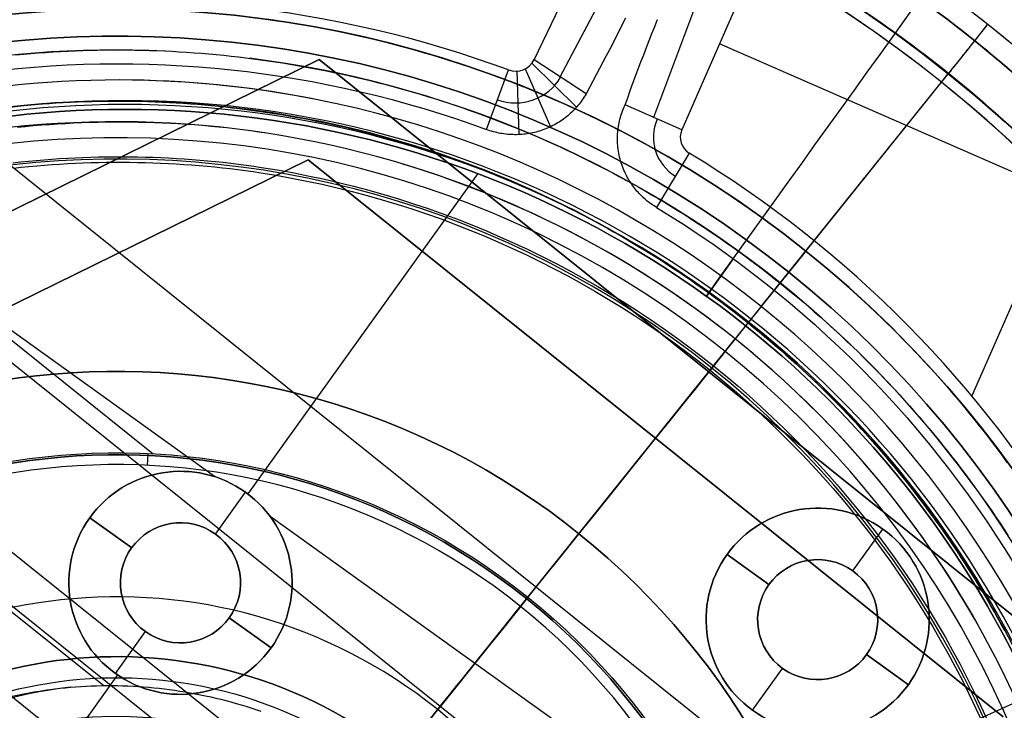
# Model space of a CAD drawing. Extents: x 5157 to 5867, y -156 to 1031.
# Tile 56 of 87: x 5512 to 5558, y 651 to 684. Entities that reach past the tile are written whole.
import ezdxf

# ---------------------------------------------------------------- set-up
doc = ezdxf.new("R2010")
doc.units = 0
doc.layers.add('1', color=7, linetype='CONTINUOUS')

msp = doc.modelspace()

# ---------------------------------------------------------------- linework, layer by layer
at = {"layer": '1', "color": 39}
for p, q in [((5536.249, 681.92, 26.283), (5544.724, 699.521, 26.283)), ((5551.078, 696.609, 26.283), (5543.203, 678.619, 26.283)), ((5537.474, 681.115, 33.328), (5545.407, 696.075, 33.328)), ((5547.801, 694.986, 33.305), (5541.868, 679.204, 33.305)), ((5566.068, 687.165, 26.283), (5556.843, 666.09, 26.283)), ((5580.817, 666.975, 26.283), (5544.974, 682.664, 26.283)), ((5538.698, 680.309, 40.373), (5536.249, 681.92, 26.283)), ((5534.014, 678.63, 40.691), (5535.05, 681.436, 26.283)), ((5535.448, 681.378, 26.283), (5535.538, 678.393, 40.671)), ((5535.835, 681.489, 26.283), (5537.03, 678.765, 40.603)), ((5536.143, 681.748, 26.283), (5538.253, 679.687, 40.47)), ((5543.203, 678.619, 26.283), (5540.533, 679.788, 40.327)), ((5543.552, 677.521, 26.283), (5542.004, 674.964, 40.684)), ((5521.227, 662.291, 18.283), (5501.067, 676.767, 18.283)), ((5521.227, 662.291, 26.283), (5501.067, 676.767, 26.283)), ((5533.6, 676.554, 18.283), (5522.78, 661.485, 18.283)), ((5533.6, 676.554, 26.283), (5522.78, 661.485, 26.283)), ((5544.355, 670.789, 26.283), (5544.355, 670.789, 40.736)), ((5544.355, 670.789, 3.031), (5544.355, 670.789, 18.283)), ((5532.29, 639.647, 21.85), (5588.138, 664.887, 21.85)), ((5521.266, 659.589, 23.706), (5522.68, 661.558, 23.706)), ((5521.266, 659.589, 22.283), (5522.68, 661.558, 22.283)), ((5522.68, 661.558, 18.283), (5522.68, 661.558, 22.283)), ((5522.68, 661.558, 23.706), (5522.68, 661.558, 26.283)), ((5515.354, 660.355, 23.706), (5517.323, 658.942, 23.706)), ((5517.323, 658.942, 22.283), (5515.354, 660.355, 22.283)), ((5515.354, 660.355, 22.283), (5515.354, 660.355, 18.283)), ((5515.354, 660.355, 26.283), (5515.354, 660.355, 23.706)), ((5544.854, 645.325, 18.283), (5523.839, 660.415, 18.283)), ((5544.854, 645.325, 26.283), (5523.839, 660.415, 26.283)), ((5521.266, 659.589, 23.706), (5521.266, 659.589, 22.283)), ((5551.241, 657.857, 23.706), (5552.655, 659.826, 23.706)), ((5551.241, 657.857, 22.283), (5552.655, 659.826, 22.283)), ((5552.655, 659.826, 18.283), (5552.655, 659.826, 22.283)), ((5552.655, 659.826, 23.706), (5552.655, 659.826, 26.283)), ((5517.323, 658.942, 22.283), (5517.323, 658.942, 23.706)), ((5545.328, 658.623, 23.706), (5547.297, 657.21, 23.706)), ((5547.297, 657.21, 22.283), (5545.328, 658.623, 22.283)), ((5545.328, 658.623, 22.283), (5545.328, 658.623, 18.283)), ((5545.328, 658.623, 26.283), (5545.328, 658.623, 23.706)), ((5551.241, 657.857, 23.706), (5551.241, 657.857, 22.283)), ((5551.241, 657.857, 22.283), (5551.241, 657.857, 23.706)), ((5547.297, 657.21, 22.283), (5547.297, 657.21, 23.706)), ((5521.914, 655.645, 22.283), (5521.914, 655.645, 23.706)), ((5521.914, 655.645, 23.706), (5523.883, 654.231, 23.706)), ((5523.883, 654.231, 22.283), (5521.914, 655.645, 22.283)), ((5516.556, 653.029, 23.706), (5517.97, 654.998, 23.706)), ((5516.556, 653.029, 22.283), (5517.97, 654.998, 22.283)), ((5517.97, 654.998, 22.283), (5517.97, 654.998, 23.706)), ((5523.883, 654.231, 22.283), (5523.883, 654.231, 18.283)), ((5523.883, 654.231, 26.283), (5523.883, 654.231, 23.706)), ((5551.888, 653.913, 22.283), (5551.888, 653.913, 23.706)), ((5551.888, 653.913, 23.706), (5553.857, 652.499, 23.706)), ((5553.857, 652.499, 22.283), (5551.888, 653.913, 22.283)), ((5546.531, 651.297, 23.706), (5547.944, 653.266, 23.706)), ((5546.531, 651.297, 22.283), (5547.944, 653.266, 22.283)), ((5547.944, 653.266, 22.283), (5547.944, 653.266, 23.706)), ((5547.944, 653.266, 22.283), (5547.944, 653.266, 23.706)), ((5516.657, 652.958, 18.283), (5513.958, 649.198, 18.283)), ((5516.657, 652.958, 26.283), (5513.958, 649.198, 26.283)), ((5516.556, 653.029, 22.283), (5516.556, 653.029, 18.283)), ((5516.556, 653.029, 26.283), (5516.556, 653.029, 23.706)), ((5553.857, 652.499, 22.283), (5553.857, 652.499, 18.283)), ((5553.857, 652.499, 26.283), (5553.857, 652.499, 23.706)), ((5532.29, 639.647, 26.283), (5559.712, 652.04, 26.283)), ((5532.29, 639.647, 18.283), (5559.712, 652.04, 18.283)), ((5546.531, 651.297, 22.283), (5546.531, 651.297, 18.283)), ((5546.531, 651.297, 26.283), (5546.531, 651.297, 23.706))]:
    msp.add_line(p, q, dxfattribs=at)
at = {"layer": '1', "color": 35}
for p, q in [((5578.447, 623.316, 225), (5494.241, 690.868, 225)), ((5578.447, 623.316, 226), (5494.241, 690.868, 226)), ((5556.977, 682.812, 275), (5557.603, 683.592, 275)), ((5557.603, 683.592, 275), (5557.603, 683.592, 227.968)), ((5556.977, 682.812, 275), (5556.977, 682.812, 227.968)), ((5529.957, 649.131, 225), (5555.74, 681.27, 225)), ((5529.957, 649.131, 226), (5555.74, 681.27, 226)), ((5546.94, 670.3, 42.507), (5555.41, 680.858, 42.507)), ((5548.236, 671.915, 52.607), (5555.732, 681.259, 52.607)), ((5548.236, 671.915, 101.507), (5555.732, 681.259, 101.507)), ((5549.032, 672.908, 103.507), (5555.732, 681.259, 103.507)), ((5555.732, 681.259, 43.014), (5555.732, 681.259, 52.607)), ((5555.732, 681.259, 101.507), (5555.732, 681.259, 103.507)), ((5498.769, 679.06, 112.007), (5518.332, 663.366, 112.007)), ((5500.951, 676.269, 26.007), (5562.74, 626.701, 26.007)), ((5549.032, 672.908, 103.507), (5549.032, 672.908, 110.086)), ((5548.236, 671.915, 52.607), (5548.236, 671.915, 101.507)), ((5535.962, 656.615, 112.007), (5547.826, 671.404, 112.007)), ((5546.324, 669.532, 26.982), (5546.324, 669.532, 41.516)), ((5516.622, 632.508, 26.007), (5545.714, 668.772, 26.007)), ((5504.024, 664.884, 132.007), (5522.514, 650.051, 132.007)), ((5518.072, 662.823, 111.451), (5518.098, 663.378, 112.007)), ((5505.448, 661.223, 127.007), (5547.078, 627.827, 127.007)), ((5505.616, 660.791, 111.451), (5516.009, 652.454, 111.451)), ((5528.202, 646.943, 132.007), (5538.361, 659.606, 132.007)), ((5535.903, 656.543, 129.007), (5538.361, 659.606, 129.007)), ((5538.361, 659.606, 129.007), (5538.361, 659.606, 132.007)), ((5521.273, 638.305, 127.007), (5535.903, 656.543, 127.007)), ((5535.903, 656.543, 127.007), (5535.903, 656.543, 129.007)), ((5529.13, 648.1, 111.451), (5535.614, 656.181, 111.451)), ((5540.466, 628.843, 232.829), (5507.874, 654.989, 232.829)), ((5516.622, 632.508, 232.829), (5531.718, 651.325, 232.829))]:
    msp.add_line(p, q, dxfattribs=at)
at = {"layer": '1', "color": 8}
for p, q in [((5526.138, 681.924, 271), (5495.937, 667.05, 271)), ((5495.937, 667.05, 275), (5526.138, 681.924, 275)), ((5495.937, 667.05, 273), (5526.138, 681.924, 273)), ((5562.799, 652.514, 271), (5526.138, 681.924, 271)), ((5526.138, 681.924, 271), (5526.138, 681.924, 275)), ((5526.138, 681.924, 275), (5562.799, 652.514, 275)), ((5526.138, 681.924, 273), (5562.799, 652.514, 273)), ((5506.449, 667.768, 271), (5525.621, 677.211, 271)), ((5525.621, 677.211, 275), (5506.449, 667.768, 275)), ((5525.621, 677.211, 273), (5506.449, 667.768, 273)), ((5525.621, 677.211, 271), (5525.621, 677.211, 275)), ((5525.621, 677.211, 271), (5558.31, 650.987, 271)), ((5558.31, 650.987, 275), (5525.621, 677.211, 275)), ((5558.31, 650.987, 273), (5525.621, 677.211, 273)), ((5516.035, 672.49, 271), (5516.035, 672.49, 275)), ((5544.468, 667.219, 275), (5541.965, 664.099, 275)), ((5544.468, 667.219, 271), (5541.965, 664.099, 271)), ((5544.468, 667.219, 271), (5544.468, 667.219, 275)), ((5541.965, 664.099, 271), (5541.965, 664.099, 275))]:
    msp.add_line(p, q, dxfattribs=at)
at = {"layer": '1', "color": 35}
for points in [[(5549.028, 672.903), (5548.744, 673.129), (5548.458, 673.354), (5548.171, 673.576), (5547.882, 673.796), (5547.592, 674.014), (5547.3, 674.231), (5547.007, 674.445), (5546.712, 674.657), (5546.416, 674.867), (5546.118, 675.075), (5545.819, 675.281), (5545.519, 675.485), (5545.217, 675.687), (5544.913, 675.887), (5544.609, 676.084), (5544.302, 676.28), (5543.995, 676.473), (5543.686, 676.664), (5543.376, 676.853), (5543.065, 677.04), (5542.752, 677.225), (5542.438, 677.407), (5542.122, 677.587), (5541.806, 677.765), (5541.488, 677.941), (5541.169, 678.114), (5540.849, 678.285), (5540.527, 678.454), (5540.205, 678.621), (5539.881, 678.785), (5539.556, 678.947), (5539.23, 679.107), (5538.902, 679.265), (5538.574, 679.42), (5538.244, 679.572), (5537.914, 679.723), (5537.582, 679.871), (5537.249, 680.017), (5536.916, 680.16), (5536.581, 680.301), (5536.245, 680.44), (5535.909, 680.576), (5535.571, 680.71), (5535.232, 680.842), (5534.893, 680.971), (5534.552, 681.098), (5534.211, 681.222), (5533.869, 681.344), (5533.526, 681.464), (5533.182, 681.581), (5532.837, 681.696), (5532.492, 681.808), (5532.146, 681.918), (5531.799, 682.026), (5531.451, 682.131), (5531.102, 682.234), (5530.753, 682.334), (5530.403, 682.432), (5530.053, 682.527), (5529.702, 682.62), (5529.35, 682.711), (5528.997, 682.799), (5528.644, 682.884), (5528.291, 682.968), (5527.936, 683.048), (5527.582, 683.127), (5527.226, 683.202), (5526.871, 683.276), (5526.514, 683.346), (5526.157, 683.415), (5525.8, 683.48), (5525.443, 683.544), (5525.084, 683.604), (5524.726, 683.663), (5524.367, 683.719), (5524.008, 683.772), (5523.648, 683.822)], [(5555.726, 681.253), (5555.384, 681.526), (5555.039, 681.797), (5554.692, 682.065), (5554.344, 682.331), (5553.994, 682.594), (5553.642, 682.855), (5553.288, 683.114), (5552.932, 683.37), (5552.575, 683.623), (5552.215, 683.875)], [(5552.228, 683.893), (5552.587, 683.642), (5552.945, 683.388), (5553.301, 683.132), (5553.655, 682.873), (5554.007, 682.612), (5554.357, 682.349), (5554.706, 682.083), (5555.053, 681.814), (5555.397, 681.544), (5555.74, 681.27), (5556.081, 680.995), (5556.421, 680.717), (5556.758, 680.437), (5557.093, 680.154), (5557.426, 679.869), (5557.757, 679.582), (5558.087, 679.293), (5558.414, 679.001)], [(5558.414, 679.001), (5558.087, 679.293), (5557.757, 679.582), (5557.426, 679.869), (5557.093, 680.154), (5556.758, 680.437), (5556.421, 680.717), (5556.081, 680.995), (5555.74, 681.27), (5555.397, 681.544), (5555.053, 681.814), (5554.706, 682.083), (5554.357, 682.349), (5554.007, 682.612), (5553.655, 682.873), (5553.301, 683.132), (5552.945, 683.388), (5552.587, 683.642), (5552.228, 683.893)], [(5558.5, 681.55), (5558.199, 681.806), (5557.896, 682.061), (5557.591, 682.313), (5557.285, 682.563), (5556.977, 682.812), (5556.668, 683.058), (5556.357, 683.303), (5556.044, 683.546), (5555.73, 683.787), (5555.415, 684.025)], [(5557.289, 683.842), (5557.603, 683.592), (5557.915, 683.34), (5558.226, 683.085), (5558.536, 682.829)], [(5511.882, 682.145), (5512.229, 682.178), (5512.578, 682.208), (5512.926, 682.236), (5513.275, 682.261), (5513.623, 682.284), (5513.972, 682.305), (5514.321, 682.323), (5514.67, 682.338), (5515.02, 682.352), (5515.369, 682.362), (5515.718, 682.37), (5516.068, 682.376), (5516.417, 682.379), (5516.767, 682.38), (5517.116, 682.378), (5517.465, 682.373), (5517.815, 682.366), (5518.164, 682.357), (5518.514, 682.345), (5518.863, 682.331), (5519.212, 682.314), (5519.561, 682.294), (5519.91, 682.273), (5520.259, 682.248), (5520.607, 682.221), (5520.956, 682.192), (5521.304, 682.16), (5521.652, 682.126), (5521.999, 682.09), (5522.347, 682.05), (5522.694, 682.009), (5523.041, 681.965), (5523.388, 681.919), (5523.734, 681.87), (5524.08, 681.818), (5524.425, 681.765), (5524.77, 681.709), (5525.115, 681.65), (5525.46, 681.589), (5525.804, 681.526), (5526.147, 681.46), (5526.49, 681.392), (5526.833, 681.321), (5527.175, 681.248), (5527.517, 681.173), (5527.858, 681.095), (5528.198, 681.015), (5528.538, 680.933), (5528.878, 680.848), (5529.216, 680.761), (5529.555, 680.671), (5529.892, 680.579), (5530.229, 680.485), (5530.565, 680.389), (5530.901, 680.29), (5531.236, 680.188), (5531.57, 680.085), (5531.903, 679.979), (5532.236, 679.871), (5532.568, 679.76), (5532.899, 679.647), (5533.229, 679.532), (5533.559, 679.415), (5533.887, 679.295), (5534.215, 679.173), (5534.542, 679.048), (5534.868, 678.922), (5535.193, 678.793), (5535.517, 678.661), (5535.841, 678.528), (5536.163, 678.392), (5536.484, 678.254), (5536.805, 678.114), (5537.124, 677.971), (5537.442, 677.826), (5537.759, 677.679), (5538.076, 677.53), (5538.391, 677.378), (5538.705, 677.224), (5539.018, 677.068), (5539.33, 676.91), (5539.64, 676.75), (5539.95, 676.587), (5540.258, 676.422), (5540.565, 676.255), (5540.871, 676.086), (5541.176, 675.914), (5541.48, 675.741), (5541.782, 675.565), (5542.083, 675.388), (5542.383, 675.208), (5542.682, 675.026), (5542.979, 674.842), (5543.275, 674.656), (5543.57, 674.468), (5543.864, 674.277), (5544.156, 674.085), (5544.446, 673.891), (5544.736, 673.694), (5545.024, 673.496), (5545.31, 673.296), (5545.596, 673.093), (5545.88, 672.889), (5546.162, 672.683), (5546.443, 672.474), (5546.722, 672.264), (5547, 672.052), (5547.277, 671.838), (5547.552, 671.622), (5547.826, 671.404)], [(5558.399, 678.984), (5558.072, 679.276), (5557.743, 679.565), (5557.412, 679.852), (5557.079, 680.137), (5556.743, 680.42), (5556.406, 680.7), (5556.067, 680.978), (5555.726, 681.253)], [(5511.779, 679.716), (5512.11, 679.75), (5512.441, 679.781), (5512.773, 679.81), (5513.104, 679.836), (5513.436, 679.86), (5513.768, 679.882), (5514.1, 679.902), (5514.432, 679.919), (5514.764, 679.934), (5515.097, 679.946), (5515.429, 679.956), (5515.762, 679.964), (5516.094, 679.97), (5516.427, 679.973), (5516.76, 679.973), (5517.092, 679.971), (5517.425, 679.967), (5517.757, 679.961), (5518.09, 679.952), (5518.422, 679.94), (5518.755, 679.927), (5519.087, 679.91), (5519.419, 679.892), (5519.751, 679.871), (5520.083, 679.848), (5520.415, 679.823), (5520.746, 679.795), (5521.078, 679.764), (5521.409, 679.732), (5521.74, 679.697), (5522.071, 679.66), (5522.401, 679.62), (5522.731, 679.578), (5523.061, 679.534), (5523.391, 679.488), (5523.72, 679.439), (5524.049, 679.388), (5524.377, 679.334), (5524.705, 679.279), (5525.033, 679.221), (5525.361, 679.16), (5525.688, 679.098), (5526.014, 679.033), (5526.34, 678.966), (5526.666, 678.896), (5526.991, 678.825), (5527.316, 678.751), (5527.64, 678.675), (5527.963, 678.596), (5528.286, 678.515), (5528.609, 678.433), (5528.93, 678.347), (5529.252, 678.26), (5529.572, 678.17), (5529.892, 678.078), (5530.212, 677.984), (5530.53, 677.888), (5530.848, 677.789), (5531.166, 677.688), (5531.482, 677.585), (5531.798, 677.48), (5532.113, 677.373), (5532.428, 677.263), (5532.741, 677.151), (5533.054, 677.037), (5533.366, 676.921), (5533.677, 676.803), (5533.987, 676.682), (5534.297, 676.559), (5534.605, 676.434), (5534.913, 676.307), (5535.22, 676.178), (5535.526, 676.047), (5535.831, 675.913), (5536.135, 675.777), (5536.438, 675.639), (5536.739, 675.499), (5537.04, 675.357), (5537.34, 675.213), (5537.639, 675.067), (5537.937, 674.918), (5538.234, 674.767), (5538.53, 674.615), (5538.824, 674.46), (5539.118, 674.303), (5539.41, 674.144), (5539.701, 673.983), (5539.991, 673.82), (5540.28, 673.655), (5540.568, 673.488), (5540.855, 673.319), (5541.14, 673.147), (5541.424, 672.974), (5541.707, 672.799), (5541.989, 672.622), (5542.27, 672.443), (5542.549, 672.262), (5542.827, 672.079), (5543.104, 671.894), (5543.379, 671.707), (5543.653, 671.518), (5543.926, 671.327), (5544.198, 671.135), (5544.468, 670.94), (5544.736, 670.744), (5545.004, 670.546), (5545.27, 670.346), (5545.535, 670.144), (5545.798, 669.94), (5546.059, 669.735), (5546.32, 669.527)], [(5546.32, 669.527), (5546.059, 669.735), (5545.798, 669.94), (5545.535, 670.144), (5545.27, 670.346), (5545.004, 670.546), (5544.736, 670.744), (5544.468, 670.94), (5544.198, 671.135), (5543.926, 671.327), (5543.653, 671.518), (5543.379, 671.707), (5543.104, 671.894), (5542.827, 672.079), (5542.549, 672.262), (5542.27, 672.443), (5541.989, 672.622), (5541.707, 672.799), (5541.424, 672.974), (5541.14, 673.147), (5540.855, 673.319), (5540.568, 673.488), (5540.28, 673.655), (5539.991, 673.82), (5539.701, 673.983), (5539.41, 674.144), (5539.118, 674.303), (5538.824, 674.46), (5538.53, 674.615), (5538.234, 674.767), (5537.937, 674.918), (5537.639, 675.067), (5537.34, 675.213), (5537.04, 675.357), (5536.739, 675.499), (5536.438, 675.639), (5536.135, 675.777), (5535.831, 675.913), (5535.526, 676.047), (5535.22, 676.178), (5534.913, 676.307), (5534.605, 676.434), (5534.297, 676.559), (5533.987, 676.682), (5533.677, 676.803), (5533.366, 676.921), (5533.054, 677.037), (5532.741, 677.151), (5532.428, 677.263), (5532.113, 677.373), (5531.798, 677.48), (5531.482, 677.585), (5531.166, 677.688), (5530.848, 677.789), (5530.53, 677.888), (5530.212, 677.984), (5529.892, 678.078), (5529.572, 678.17), (5529.252, 678.26), (5528.93, 678.347), (5528.609, 678.433), (5528.286, 678.515), (5527.963, 678.596), (5527.64, 678.675), (5527.316, 678.751), (5526.991, 678.825), (5526.666, 678.896), (5526.34, 678.966), (5526.014, 679.033), (5525.688, 679.098), (5525.361, 679.16), (5525.033, 679.221), (5524.705, 679.279), (5524.377, 679.334), (5524.049, 679.388), (5523.72, 679.439), (5523.391, 679.488), (5523.061, 679.534), (5522.731, 679.578), (5522.401, 679.62), (5522.071, 679.66), (5521.74, 679.697), (5521.409, 679.732), (5521.078, 679.764), (5520.746, 679.795), (5520.415, 679.823), (5520.083, 679.848), (5519.751, 679.871), (5519.419, 679.892), (5519.087, 679.91), (5518.755, 679.927), (5518.422, 679.94), (5518.09, 679.952), (5517.757, 679.961), (5517.425, 679.967), (5517.092, 679.971), (5516.76, 679.973), (5516.427, 679.973), (5516.094, 679.97), (5515.762, 679.964), (5515.429, 679.956), (5515.097, 679.946), (5514.764, 679.934), (5514.432, 679.919), (5514.1, 679.902), (5513.768, 679.882), (5513.436, 679.86), (5513.104, 679.836), (5512.773, 679.81), (5512.441, 679.781), (5512.11, 679.75), (5511.779, 679.716)], [(5523.684, 678.459), (5523.309, 678.515), (5522.932, 678.567), (5522.556, 678.616), (5522.179, 678.662), (5521.802, 678.705), (5521.424, 678.745), (5521.046, 678.781), (5520.668, 678.814), (5520.289, 678.845), (5519.91, 678.872), (5519.531, 678.896), (5519.152, 678.917), (5518.772, 678.934), (5518.393, 678.949), (5518.013, 678.96), (5517.633, 678.969), (5517.253, 678.974), (5516.873, 678.976), (5516.493, 678.976), (5516.113, 678.972), (5515.733, 678.965), (5515.353, 678.955), (5514.974, 678.942), (5514.594, 678.925), (5514.214, 678.906), (5513.835, 678.884), (5513.455, 678.859), (5513.076, 678.83), (5512.697, 678.799), (5512.319, 678.764), (5511.94, 678.727)], [(5511.739, 677.07), (5512.104, 677.109), (5512.469, 677.145), (5512.835, 677.178), (5513.2, 677.209), (5513.566, 677.236), (5513.932, 677.261), (5514.298, 677.282), (5514.665, 677.301), (5515.031, 677.316), (5515.398, 677.329), (5515.764, 677.339), (5516.131, 677.345), (5516.498, 677.349), (5516.865, 677.35), (5517.231, 677.348), (5517.598, 677.343), (5517.964, 677.335), (5518.331, 677.323), (5518.697, 677.309), (5519.063, 677.292), (5519.429, 677.272), (5519.795, 677.249), (5520.161, 677.223), (5520.526, 677.194), (5520.891, 677.161), (5521.256, 677.126), (5521.62, 677.088), (5521.984, 677.047), (5522.348, 677.002), (5522.712, 676.955), (5523.075, 676.904), (5523.437, 676.851)], [(5511.767, 676.815), (5512.13, 676.854), (5512.493, 676.89), (5512.856, 676.923), (5513.22, 676.953), (5513.584, 676.98), (5513.948, 677.004), (5514.312, 677.026), (5514.676, 677.044), (5515.04, 677.06), (5515.405, 677.072), (5515.769, 677.082), (5516.134, 677.089), (5516.499, 677.093), (5516.863, 677.093), (5517.228, 677.091), (5517.592, 677.086), (5517.957, 677.078), (5518.321, 677.067), (5518.685, 677.053), (5519.049, 677.036), (5519.413, 677.016), (5519.777, 676.993), (5520.14, 676.967), (5520.504, 676.938), (5520.867, 676.906), (5521.229, 676.871), (5521.592, 676.833), (5521.954, 676.792), (5522.315, 676.748), (5522.677, 676.7), (5523.038, 676.65), (5523.398, 676.597)], [(5558.527, 662.948), (5558.312, 663.241), (5558.096, 663.533), (5557.877, 663.823), (5557.657, 664.111), (5557.434, 664.398), (5557.209, 664.683), (5556.983, 664.967), (5556.754, 665.249), (5556.523, 665.53), (5556.291, 665.809), (5556.056, 666.086), (5555.819, 666.361), (5555.581, 666.635), (5555.341, 666.907), (5555.098, 667.178), (5554.854, 667.446), (5554.608, 667.713), (5554.36, 667.979), (5554.11, 668.242), (5553.858, 668.504), (5553.605, 668.764), (5553.349, 669.022), (5553.092, 669.279), (5552.833, 669.533), (5552.572, 669.786), (5552.31, 670.037), (5552.046, 670.286), (5551.78, 670.534), (5551.512, 670.779), (5551.243, 671.023), (5550.972, 671.264), (5550.699, 671.504), (5550.424, 671.742), (5550.148, 671.978), (5549.871, 672.212), (5549.591, 672.445), (5549.31, 672.675), (5549.028, 672.903)], [(5547.826, 671.404), (5548.098, 671.184), (5548.368, 670.963), (5548.637, 670.739), (5548.904, 670.514), (5549.17, 670.287), (5549.434, 670.057), (5549.697, 669.826), (5549.958, 669.594), (5550.217, 669.359), (5550.475, 669.123), (5550.731, 668.885), (5550.986, 668.645), (5551.238, 668.403), (5551.49, 668.16), (5551.739, 667.914), (5551.986, 667.668), (5552.232, 667.419), (5552.477, 667.168), (5552.719, 666.916), (5552.96, 666.663), (5553.198, 666.407), (5553.435, 666.15), (5553.671, 665.891), (5553.904, 665.631), (5554.135, 665.369), (5554.365, 665.105), (5554.593, 664.84), (5554.819, 664.573), (5555.043, 664.305), (5555.265, 664.034), (5555.485, 663.763), (5555.704, 663.49), (5555.92, 663.215), (5556.134, 662.939), (5556.347, 662.661), (5556.557, 662.381), (5556.766, 662.101), (5556.972, 661.818), (5557.176, 661.535), (5557.379, 661.249), (5557.579, 660.963), (5557.778, 660.675), (5557.974, 660.385), (5558.169, 660.095), (5558.361, 659.802), (5558.551, 659.509)], [(5558.389, 655.053), (5558.23, 655.345), (5558.069, 655.637), (5557.906, 655.927), (5557.74, 656.216), (5557.573, 656.504), (5557.404, 656.791), (5557.233, 657.076), (5557.06, 657.36), (5556.884, 657.643), (5556.707, 657.925), (5556.528, 658.206), (5556.347, 658.485), (5556.164, 658.763), (5555.979, 659.04), (5555.792, 659.316), (5555.603, 659.59), (5555.412, 659.862), (5555.22, 660.134), (5555.025, 660.404), (5554.828, 660.673), (5554.63, 660.94), (5554.43, 661.206), (5554.228, 661.47), (5554.024, 661.733), (5553.818, 661.995), (5553.61, 662.255), (5553.4, 662.513), (5553.189, 662.77), (5552.976, 663.026), (5552.761, 663.28), (5552.544, 663.532), (5552.325, 663.783), (5552.105, 664.033), (5551.883, 664.28), (5551.659, 664.527), (5551.433, 664.771), (5551.206, 665.015), (5550.977, 665.256), (5550.746, 665.496), (5550.514, 665.734), (5550.28, 665.971), (5550.044, 666.206), (5549.807, 666.439), (5549.568, 666.671), (5549.328, 666.901), (5549.085, 667.129), (5548.842, 667.356), (5548.596, 667.581), (5548.349, 667.804), (5548.101, 668.026), (5547.851, 668.245), (5547.6, 668.464), (5547.347, 668.68), (5547.092, 668.894), (5546.836, 669.107), (5546.579, 669.318), (5546.32, 669.527)], [(5546.32, 669.527), (5546.579, 669.318), (5546.836, 669.107), (5547.092, 668.894), (5547.347, 668.68), (5547.6, 668.464), (5547.851, 668.245), (5548.101, 668.026), (5548.349, 667.804), (5548.596, 667.581), (5548.842, 667.356), (5549.085, 667.129), (5549.328, 666.901), (5549.568, 666.671), (5549.807, 666.439), (5550.044, 666.206), (5550.28, 665.971), (5550.514, 665.734), (5550.746, 665.496), (5550.977, 665.256), (5551.206, 665.015), (5551.433, 664.771), (5551.659, 664.527), (5551.883, 664.28), (5552.105, 664.033), (5552.325, 663.783), (5552.544, 663.532), (5552.761, 663.28), (5552.976, 663.026), (5553.189, 662.77), (5553.4, 662.513), (5553.61, 662.255), (5553.818, 661.995), (5554.024, 661.733), (5554.228, 661.47), (5554.43, 661.206), (5554.63, 660.94), (5554.828, 660.673), (5555.025, 660.404), (5555.22, 660.134), (5555.412, 659.862), (5555.603, 659.59), (5555.792, 659.316), (5555.979, 659.04), (5556.164, 658.763), (5556.347, 658.485), (5556.528, 658.206), (5556.707, 657.925), (5556.884, 657.643), (5557.06, 657.36), (5557.233, 657.076), (5557.404, 656.791), (5557.573, 656.504), (5557.74, 656.216), (5557.906, 655.927), (5558.069, 655.637), (5558.23, 655.345), (5558.389, 655.053)], [(5509.199, 651.219), (5509.428, 651.302), (5509.659, 651.382), (5509.89, 651.459), (5510.123, 651.534), (5510.357, 651.605), (5510.591, 651.674), (5510.827, 651.739), (5511.063, 651.802), (5511.3, 651.862), (5511.538, 651.919), (5511.777, 651.973), (5512.016, 652.024), (5512.256, 652.072), (5512.497, 652.118), (5512.738, 652.16), (5512.98, 652.2), (5513.223, 652.236), (5513.466, 652.27), (5513.709, 652.301), (5513.953, 652.33), (5514.197, 652.355), (5514.442, 652.377)], [(5514.442, 652.377), (5514.687, 652.397), (5514.932, 652.414), (5515.177, 652.428), (5515.423, 652.439), (5515.668, 652.447), (5515.914, 652.453), (5516.16, 652.455), (5516.406, 652.455), (5516.652, 652.452), (5516.898, 652.446), (5517.144, 652.438), (5517.39, 652.427), (5517.636, 652.412), (5517.882, 652.396), (5518.127, 652.376), (5518.372, 652.353), (5518.617, 652.328), (5518.861, 652.3), (5519.106, 652.269), (5519.349, 652.236), (5519.593, 652.2), (5519.836, 652.161), (5520.078, 652.119), (5520.32, 652.074), (5520.561, 652.027), (5520.802, 651.977), (5521.042, 651.924), (5521.281, 651.869), (5521.52, 651.811), (5521.758, 651.75), (5521.995, 651.687), (5522.231, 651.62), (5522.466, 651.551), (5522.701, 651.48), (5522.934, 651.405), (5523.167, 651.328), (5523.399, 651.249)]]:
    msp.add_lwpolyline(points, dxfattribs=at)
at = {"layer": '1', "color": 39}
for points in [[(5540.547, 683.872, 39.584), (5540.4, 683.576, 39.667), (5540.25, 683.28, 39.746), (5540.1, 682.983, 39.823), (5539.949, 682.687, 39.896), (5539.796, 682.39, 39.966), (5539.642, 682.093, 40.034), (5539.488, 681.796, 40.098), (5539.332, 681.499, 40.159), (5539.175, 681.202, 40.217), (5539.017, 680.904, 40.273), (5538.858, 680.607, 40.325), (5538.698, 680.309, 40.373)], [(5540.533, 679.788, 40.327), (5540.656, 680.129, 40.271), (5540.779, 680.47, 40.212), (5540.904, 680.809, 40.15), (5541.029, 681.147, 40.084), (5541.154, 681.484, 40.014), (5541.281, 681.819, 39.941), (5541.408, 682.154, 39.864), (5541.536, 682.487, 39.784), (5541.665, 682.818, 39.701), (5541.794, 683.149, 39.614), (5541.925, 683.478, 39.524), (5542.056, 683.806, 39.43)], [(5538.698, 680.309, 40.373), (5538.655, 680.237, 40.385), (5538.611, 680.165, 40.397), (5538.566, 680.095, 40.408), (5538.518, 680.026, 40.419), (5538.47, 679.957, 40.429), (5538.419, 679.89, 40.44), (5538.368, 679.824, 40.45), (5538.315, 679.759, 40.46), (5538.26, 679.695, 40.47), (5538.204, 679.633, 40.479), (5538.147, 679.571, 40.489), (5538.088, 679.511, 40.498), (5538.028, 679.452, 40.507), (5537.966, 679.395, 40.515), (5537.903, 679.339, 40.524), (5537.839, 679.284, 40.532), (5537.774, 679.23, 40.54), (5537.707, 679.178, 40.547), (5537.639, 679.127, 40.555), (5537.571, 679.078, 40.562), (5537.501, 679.031, 40.569), (5537.43, 678.985, 40.575), (5537.358, 678.941, 40.582), (5537.285, 678.898, 40.588), (5537.211, 678.857, 40.594), (5537.137, 678.817, 40.6), (5537.061, 678.779, 40.605), (5536.985, 678.743, 40.611), (5536.907, 678.708, 40.616), (5536.829, 678.675, 40.621), (5536.751, 678.644, 40.625), (5536.671, 678.615, 40.63), (5536.591, 678.587, 40.634), (5536.51, 678.561, 40.638), (5536.429, 678.537, 40.642), (5536.347, 678.515, 40.646), (5536.265, 678.494, 40.649), (5536.183, 678.475, 40.653), (5536.1, 678.458, 40.656), (5536.017, 678.443, 40.659), (5535.933, 678.43, 40.662), (5535.849, 678.419, 40.664), (5535.765, 678.409, 40.667), (5535.681, 678.401, 40.669), (5535.597, 678.395, 40.671), (5535.512, 678.391, 40.673), (5535.427, 678.389, 40.675), (5535.342, 678.389, 40.677), (5535.257, 678.39, 40.679), (5535.173, 678.393, 40.681), (5535.088, 678.398, 40.682), (5535.003, 678.405, 40.683), (5534.919, 678.414, 40.685), (5534.835, 678.425, 40.686), (5534.751, 678.437, 40.687), (5534.668, 678.452, 40.688), (5534.585, 678.468, 40.688), (5534.502, 678.485, 40.689), (5534.419, 678.505, 40.689), (5534.337, 678.527, 40.69), (5534.256, 678.55, 40.69), (5534.175, 678.575, 40.691), (5534.094, 678.602, 40.691), (5534.014, 678.63, 40.691)], [(5542.004, 674.964, 40.684), (5541.893, 675.033, 40.684), (5541.785, 675.107, 40.684), (5541.679, 675.184, 40.683), (5541.576, 675.264, 40.682), (5541.476, 675.348, 40.681), (5541.379, 675.436, 40.679), (5541.285, 675.527, 40.677), (5541.193, 675.621, 40.675), (5541.142, 675.678, 40.674), (5541.091, 675.735, 40.672), (5541.041, 675.794, 40.671), (5540.993, 675.854, 40.669), (5540.946, 675.914, 40.667), (5540.9, 675.976, 40.665), (5540.855, 676.038, 40.663), (5540.812, 676.101, 40.661), (5540.77, 676.165, 40.659), (5540.729, 676.23, 40.656), (5540.69, 676.296, 40.654), (5540.652, 676.363, 40.651), (5540.615, 676.43, 40.648), (5540.58, 676.498, 40.645), (5540.546, 676.567, 40.642), (5540.513, 676.637, 40.639), (5540.475, 676.722, 40.634), (5540.44, 676.807, 40.63), (5540.407, 676.894, 40.625), (5540.376, 676.981, 40.62), (5540.347, 677.069, 40.615), (5540.32, 677.158, 40.61), (5540.296, 677.247, 40.604), (5540.273, 677.337, 40.598), (5540.253, 677.427, 40.592), (5540.235, 677.518, 40.586), (5540.22, 677.609, 40.579), (5540.206, 677.701, 40.572), (5540.195, 677.792, 40.565), (5540.187, 677.885, 40.557), (5540.18, 677.977, 40.549), (5540.176, 678.07, 40.541), (5540.174, 678.158, 40.533), (5540.174, 678.246, 40.524), (5540.176, 678.334, 40.516), (5540.181, 678.422, 40.507), (5540.187, 678.51, 40.498), (5540.196, 678.597, 40.488), (5540.206, 678.684, 40.479), (5540.219, 678.771, 40.469), (5540.233, 678.857, 40.459), (5540.25, 678.944, 40.448), (5540.269, 679.029, 40.437), (5540.289, 679.114, 40.426), (5540.312, 679.199, 40.415), (5540.337, 679.283, 40.404), (5540.363, 679.367, 40.392), (5540.392, 679.45, 40.38), (5540.424, 679.536, 40.367), (5540.458, 679.621, 40.354), (5540.495, 679.705, 40.341), (5540.533, 679.788, 40.327)]]:
    msp.add_polyline3d(points, dxfattribs=at)
at = {"layer": '1', "color": 39, "extrusion": (0, 0, -1)}
for centre, radius, start, end in [((-5517.046, 632.758, -24.542), 78.014, 35.68001, 155.68001), ((-5517.046, 632.758, -24.542), 77.829, 35.68001, 155.68001), ((-5517.046, 632.758, -16.982), 77.829, 35.68001, 155.68001), ((-5517.046, 632.758, -40.736), 46.82, 35.68, 155.68), ((-5517.046, 632.758, -18.283), 46.82, 35.68, 155.68), ((-5516.962, 631.909, -24.542), 78.014, 155.68001, 275.68001), ((-5516.962, 631.909, -24.542), 77.829, 155.68001, 275.68001), ((-5516.962, 631.909, -16.982), 77.829, 155.68001, 275.68001), ((-5519.618, 657.293, -22.283), 5.25, 305.68, 125.68), ((-5519.618, 657.293, -26.283), 5.25, 305.68, 125.68), ((-5519.618, 657.293, -20.283), 5.25, 305.68, 125.68), ((-5519.618, 657.293, -24.994), 5.25, 305.68, 125.68), ((-5519.618, 657.293, -22.283), 5.25, 125.68, 305.68), ((-5519.618, 657.293, -26.283), 5.25, 125.68, 305.68), ((-5519.618, 657.293, -20.283), 5.25, 125.68, 305.68), ((-5519.618, 657.293, -24.994), 5.25, 125.68, 305.68), ((-5549.593, 655.561, -22.283), 5.25, 305.68, 125.68), ((-5549.593, 655.561, -26.283), 5.25, 305.68, 125.68), ((-5549.593, 655.561, -20.283), 5.25, 305.68, 125.68), ((-5549.593, 655.561, -24.994), 5.25, 305.68, 125.68), ((-5519.618, 657.293, -23.706), 2.826, 305.68, 125.68), ((-5519.618, 657.293, -23.706), 2.826, 125.68, 305.68), ((-5549.593, 655.561, -22.283), 5.25, 125.68, 305.68), ((-5549.593, 655.561, -26.283), 5.25, 125.68, 305.68), ((-5549.593, 655.561, -20.283), 5.25, 125.68, 305.68), ((-5549.593, 655.561, -24.994), 5.25, 125.68, 305.68), ((-5549.593, 655.561, -23.706), 2.826, 305.68, 125.68), ((-5549.593, 655.561, -23.706), 2.826, 125.68, 305.68)]:
    msp.add_arc(centre, radius, start, end, dxfattribs=at)
at = {"layer": '1', "color": 39}
for centre, radius, start, end in [((5517.046, 632.758, 16.982), 78.014, 24.31999, 144.31999), ((5517.046, 632.758, 20.762), 78.014, 24.31999, 144.31999), ((5513.014, 629.085, 27.48), 79.326, 29.9614, 59.82607), ((5513.013, 629.084, 26.283), 78.665, 29.94214, 59.82588), ((5516.692, 631.719, 26.283), 52.998, 69.7326, 98.0876), ((5535.383, 682.338, 26.283), 0.961, 249.7367, 334.286), ((5535.382, 682.335, 33.487), 2.454, 249.7319, 329.6939), ((5517.046, 632.758, 3.029), 47.23, 24.32, 144.32), ((5517.046, 632.758, 40.737), 47.051, 24.32, 144.32), ((5517.046, 632.758, 26.283), 46.82, 24.32, 144.32), ((5517.046, 632.758, 3.031), 46.82, 24.32, 144.32), ((5517.046, 632.758, 33.51), 46.82, 24.32, 144.32), ((5517.046, 632.758, 10.657), 46.82, 24.32, 144.32), ((5544.004, 678.269, 32.369), 2.137, 156.3597, 238.8215), ((5544.004, 678.269, 26.283), 0.874, 156.3597, 238.8215), ((5516.114, 632.178, 26.283), 52.998, 30.4665, 58.8215), ((5516.962, 631.909, 16.982), 78.014, 264.31999, 24.31999), ((5516.962, 631.909, 20.762), 78.014, 264.31999, 24.31999), ((5519.618, 657.293, 18.283), 5.25, 54.32, 234.32), ((5519.618, 657.293, 23.706), 5.25, 54.32, 234.32), ((5519.618, 657.293, 18.283), 5.25, 234.32, 54.32), ((5519.618, 657.293, 23.706), 5.25, 234.32, 54.32), ((5549.593, 655.561, 18.283), 5.25, 54.32, 234.32), ((5549.593, 655.561, 23.706), 5.25, 54.32, 234.32), ((5519.618, 657.293, 22.283), 2.826, 54.32, 234.32), ((5519.618, 657.293, 22.994), 2.826, 54.32, 234.32), ((5519.618, 657.293, 22.283), 2.826, 234.32, 54.32), ((5519.618, 657.293, 22.994), 2.826, 234.32, 54.32), ((5549.593, 655.561, 18.283), 5.25, 234.32, 54.32), ((5549.593, 655.561, 23.706), 5.25, 234.32, 54.32), ((5549.593, 655.561, 22.283), 2.826, 54.32, 234.32), ((5549.593, 655.561, 22.994), 2.826, 54.32, 234.32), ((5549.593, 655.561, 22.283), 2.826, 234.32, 54.32), ((5549.593, 655.561, 22.994), 2.826, 234.32, 54.32), ((5516.962, 631.909, 3.029), 47.23, 264.32, 24.32)]:
    msp.add_arc(centre, radius, start, end, dxfattribs=at)
at = {"layer": '1', "color": 39, "extrusion": (1.89338e-06, -1.42044e-06, -1)}
msp.add_arc((-5513.409, 627.863, -20.747), 77.994, 42.37912, 135.86625, dxfattribs=at)
at = {"layer": '1', "color": 35, "extrusion": (0, 0, -1)}
for centre, radius, start, end in [((-5516.622, 632.508, -251.484), 65.49, 38.73717, 218.73717), ((-5516.622, 632.508, -251.484), 64.49, 38.73717, 218.73717), ((-5516.622, 632.508, -52.607), 62.5, 38.73717, 218.73717), ((-5516.622, 632.508, -103.507), 62.5, 38.73717, 218.73717), ((-5516.622, 632.508, -275), 65.49, 38.73717, 218.73717), ((-5516.622, 632.508, -225), 62.522, 97.19536, 160.27897), ((-5516.622, 632.508, -226), 62.522, 97.19536, 160.27897), ((-5516.622, 632.508, -103.507), 51.794, 38.7372, 218.7372), ((-5516.622, 632.508, -101.507), 50.521, 38.7372, 218.7372), ((-5516.622, 632.508, -52.607), 50.521, 38.7372, 218.7372), ((-5516.563, 632.373, -2.891), 45.006, 98.7857, 128.6886), ((-5516.563, 632.374, -4.875), 44.748, 98.7857, 128.6886), ((-5516.622, 632.508, -275), 65.49, 218.73717, 38.73717), ((-5516.622, 632.508, -251.484), 65.49, 218.73717, 38.73717), ((-5516.622, 632.508, -251.484), 64.49, 218.73717, 38.73717), ((-5516.622, 632.508, -52.607), 62.5, 218.73717, 38.73717), ((-5516.622, 632.508, -103.507), 62.5, 218.73717, 38.73717), ((-5516.622, 632.508, -132.007), 34.741, 38.7372, 218.7372), ((-5516.503, 632.421, -2.891), 45.006, 128.7857, 158.6886), ((-5516.622, 632.508, -112.007), 30.906, 38.7372, 218.7372), ((-5516.622, 632.508, -129.007), 30.813, 38.7372, 218.7372), ((-5516.504, 632.421, -4.875), 44.748, 128.7857, 158.6886), ((-5516.622, 632.508, -103.507), 51.794, 218.7372, 38.7372), ((-5516.622, 632.508, -101.507), 50.521, 218.7372, 38.7372), ((-5516.622, 632.508, -52.607), 50.521, 218.7372, 38.7372), ((-5516.622, 632.508, -224.891), 20.319, 38.7372, 218.7372), ((-5516.622, 632.508, -225.5), 21.31, 38.7372, 218.7372), ((-5516.622, 632.508, -132.007), 34.741, 218.7372, 38.7372), ((-5516.622, 632.508, -132.007), 18.506, 38.7372, 218.7372), ((-5516.622, 632.508, -112.007), 30.906, 218.7372, 38.7372), ((-5516.622, 632.508, -129.007), 30.813, 218.7372, 38.7372)]:
    msp.add_arc(centre, radius, start, end, dxfattribs=at)
at = {"layer": '1', "color": 39, "extrusion": (0.035805, 0.032597, -0.998827)}
msp.add_arc((-3246.261, 4498.345, 193.128), 77.755, 71.99349, 102.68865, dxfattribs=at)
at = {"layer": '1', "color": 35}
for centre, radius, start, end in [((5516.622, 632.508, 275), 64.49, 321.26283, 141.26283), ((5516.622, 632.508, 101.507), 62.5, 321.26283, 141.26283), ((5516.622, 632.508, 47.811), 62.5, 321.26283, 141.26283), ((5516.622, 632.508, 102.507), 62.5, 321.26283, 141.26283), ((5516.624, 632.548, 42.507), 61.953, 51.2404, 89.83536), ((5516.622, 632.508, 42.507), 61.994, 51.26283, 78.93207), ((5516.622, 632.508, 106.796), 51.794, 321.2628, 141.2628), ((5516.622, 632.508, 77.057), 50.521, 321.2628, 141.2628), ((5516.622, 632.508, 112.007), 49.872, 87.3876, 115.5485), ((5516.622, 632.508, 112.007), 49.872, 51.2628, 82.8046), ((5516.8, 631.719, 42.507), 49.246, 90.0437, 115.3391), ((5516.623, 632.539, 42.507), 48.425, 51.2404, 89.8354), ((5516.622, 632.508, 42.507), 48.457, 78.9321, 89.8343), ((5516.661, 632.518, 42.507), 61.953, 12.69031, 51.28527), ((5516.622, 632.508, 42.507), 61.994, 23.59359, 51.26283), ((5516.622, 632.508, 34.249), 47.465, 321.2628, 141.2628), ((5516.622, 632.508, 26.007), 46.491, 81.2628, 111.2628), ((5516.622, 632.508, 3.883), 45.735, 51.2628, 141.2628), ((5516.561, 632.368, 26.007), 46.638, 51.3114, 81.2143), ((5516.622, 632.508, 4.883), 44.735, 51.2628, 141.2628), ((5516.622, 632.508, 26.007), 46.491, 51.2628, 73.169), ((5516.622, 632.508, 41.516), 47.465, 51.2628, 66.1058), ((5516.622, 632.508, 275), 64.49, 141.26283, 321.26283), ((5516.622, 632.508, 101.507), 62.5, 141.26283, 321.26283), ((5516.622, 632.508, 47.811), 62.5, 141.26283, 321.26283), ((5516.622, 632.508, 102.507), 62.5, 141.26283, 321.26283), ((5516.622, 632.508, 112.007), 49.872, 19.721, 51.2628), ((5516.653, 632.516, 42.507), 48.425, 12.6903, 51.2853), ((5516.499, 632.418, 26.007), 46.638, 21.3114, 51.2143), ((5516.622, 632.508, 26.007), 46.491, 29.3567, 51.2628), ((5516.622, 632.508, 3.883), 45.735, 321.2628, 51.2628), ((5516.622, 632.508, 4.883), 44.735, 321.2628, 51.2628), ((5516.622, 632.508, 129.007), 34.741, 321.2628, 141.2628), ((5516.622, 632.508, 130.507), 34.741, 321.2628, 141.2628), ((5516.622, 632.508, 106.796), 51.794, 141.2628, 321.2628), ((5516.622, 632.508, 77.057), 50.521, 141.2628, 321.2628), ((5516.622, 632.508, 127.007), 30.813, 321.2628, 141.2628), ((5516.622, 632.508, 128.007), 30.813, 321.2628, 141.2628), ((5516.622, 632.508, 111.451), 30.35, 321.2628, 141.2628), ((5516.622, 632.508, 34.249), 47.465, 141.2628, 321.2628), ((5516.622, 632.508, 3.883), 45.735, 141.2628, 321.2628), ((5516.622, 632.508, 4.883), 44.735, 141.2628, 321.2628), ((5516.622, 632.508, 232.829), 24.124, 321.2628, 141.2628), ((5516.622, 632.508, 129.007), 34.741, 141.2628, 321.2628), ((5516.622, 632.508, 130.507), 34.741, 141.2628, 321.2628), ((5516.622, 632.508, 226), 21.31, 321.2628, 141.2628), ((5516.622, 632.508, 225), 21.31, 321.2628, 141.2628), ((5516.622, 632.508, 111.451), 19.989, 96.2628, 141.2628), ((5516.622, 632.508, 127.007), 30.813, 141.2628, 321.2628), ((5516.622, 632.508, 128.007), 30.813, 141.2628, 321.2628), ((5516.622, 632.508, 111.451), 30.35, 141.2628, 321.2628)]:
    msp.add_arc(centre, radius, start, end, dxfattribs=at)
at = {"layer": '1', "color": 39, "extrusion": (0.812287, -0.583258, -3.2445e-15)}
for centre, radius, start, end in [((3779.071, 43.557, 4112.365), 40.528, 269.4207, 319.0268), ((3778.892, 3.392, 4112.365), 37.345, 87.02, 90.3535)]:
    msp.add_arc(centre, radius, start, end, dxfattribs=at)
at = {"layer": '1', "color": 35, "extrusion": (-0.780025, 0.625749, 0)}
for radius, end in [(2.968, 270.1573), (1.968, 270.2373)]:
    msp.add_arc((-4007.913, 227.968, -3907.31), radius, 180, end, dxfattribs=at)
at = {"layer": '1', "color": 39, "extrusion": (0.000380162, 0.001131, -0.999999)}
msp.add_arc((-5516.703, 631.75, -37.82), 50.021, 81.9189, 110.2668, dxfattribs=at)
at = {"layer": '1', "color": 35, "extrusion": (0.780025, -0.625749, 1.88238e-12)}
msp.add_arc((4007.383, 43.007, 3907.31), 0.5, 269.2208, 0.7866, dxfattribs=at)
at = {"layer": '1', "color": 39, "extrusion": (0.001009, 0.000634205, -0.999999)}
msp.add_arc((-5516.142, 632.193, -34.662), 50.02, 121.185, 149.533, dxfattribs=at)
at = {"layer": '1', "color": 35, "extrusion": (0.780025, -0.625749, -2.81629e-13)}
msp.add_arc((3995.262, 110.091, 3907.31), 1.916, 359.8282, 90.1644, dxfattribs=at)
at = {"layer": '1', "color": 35, "extrusion": (0.780025, -0.625749, -6.25627e-13)}
msp.add_arc((3993.847, 41.511, 3907.31), 0.996, 90.3128, 179.6947, dxfattribs=at)
at = {"layer": '1', "color": 35, "extrusion": (0.780025, -0.625749, 2.37432e-12)}
msp.add_arc((3991.881, 26.977, 3907.31), 0.969, 270.0538, 0.311, dxfattribs=at)
at = {"layer": '1', "color": 35, "extrusion": (0.780025, -0.625749, 3.23846e-15)}
for start, end in [(0, 97.3744), (277.3744, 0)]:
    msp.add_arc((3990.126, 3.883, 3907.31), 1, start, end, dxfattribs=at)
at = {"layer": '1', "color": 35, "extrusion": (-0.780025, 0.625749, 9.86696e-18)}
msp.add_arc((-3945.391, 349.535, -3907.31), 349.535, 262.62564, 270, dxfattribs=at)
at = {"layer": '1', "color": 35, "extrusion": (0.780025, -0.625749, -3.23846e-15)}
msp.add_arc((3945.391, 349.535, 3907.31), 347.535, 271.43558, 277.37436, dxfattribs=at)
at = {"layer": '1', "color": 39, "extrusion": (-2.17682e-06, -9.29492e-07, -1)}
msp.add_arc((-5514.542, 637.506, -20.769), 77.994, 162.37912, 255.86625, dxfattribs=at)
at = {"layer": '1', "color": 35, "extrusion": (-0.625749, -0.780025, 7.27499e-14)}
msp.add_arc((3907.31, 349.535, -3945.391), 349.535, 262.62565, 277.37435, dxfattribs=at)
at = {"layer": '1', "color": 35, "extrusion": (-0.625749, -0.780025, 0)}
msp.add_arc((3907.31, 349.535, -3945.391), 349.535, 262.62564, 277.37436, dxfattribs=at)
at = {"layer": '1', "color": 35, "extrusion": (-0.780025, 0.625749, 3.6468e-11)}
msp.add_arc((-3945.771, 239.328, -3907.31), 24.617, 195.3068, 236.5036, dxfattribs=at)

doc.saveas('drawing.dxf')
